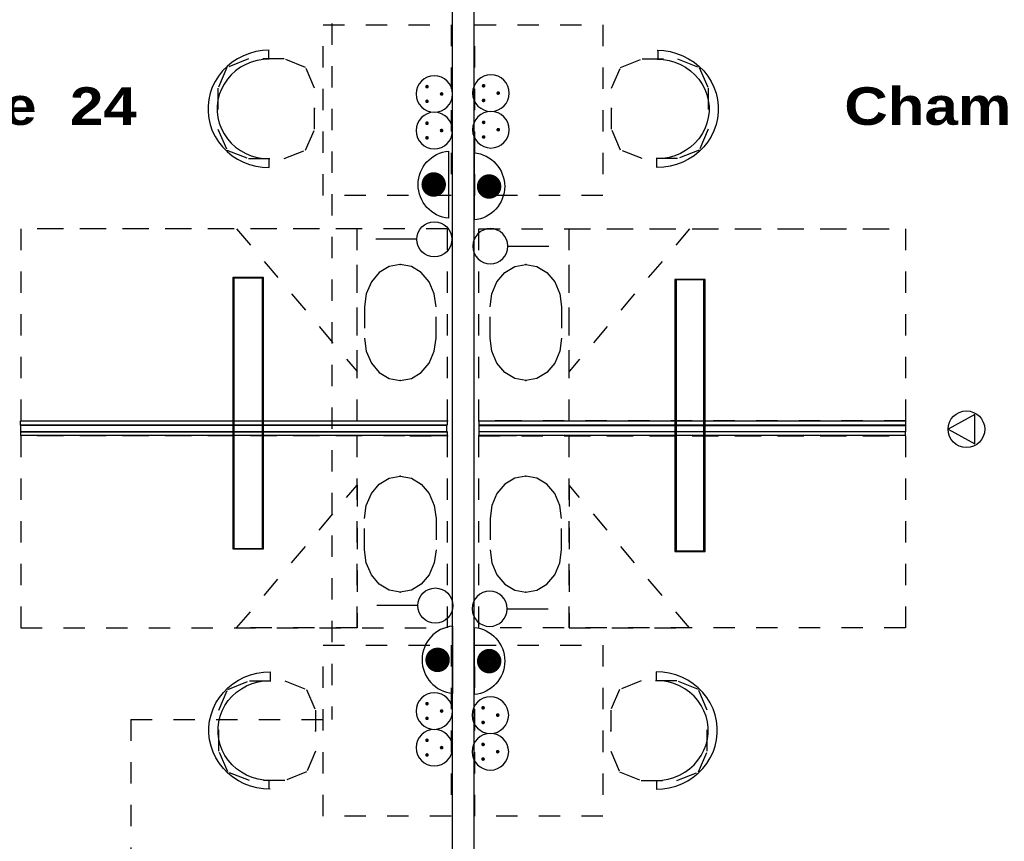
# Model space of a CAD drawing. Header units: millimetres. Extents: x -11.8 to 86.8, y 45.9 to 95.9.
# Tile 85 of 108: x 27.3 to 31.9, y 86.2 to 90. Entities that reach past the tile are written whole.
import ezdxf

# ---------------------------------------------------------------- set-up
doc = ezdxf.new("R2010")
doc.units = ezdxf.units.MM
doc.header["$MEASUREMENT"] = 0
doc.linetypes.add('PC_DASH_1', pattern=[0.055556, 0.027778, -0.027778])
doc.linetypes.add('PC_DASH_5', pattern=[0.069444, 0.027778, -0.041667])
for name, color, linetype in [('Cfa', 1, 'Continuous'), ('CFO', 6, 'Continuous'), ('Structure etage', 7, 'Continuous')]:
    doc.layers.add(name, color=color, linetype=linetype)
doc.styles.get("Standard").update_dxf_attribs({"font": 'BKANT.TTF'})

# ---------------------------------------------------------------- blocks, each defined once
blk = doc.blocks.new('FILMED254')
for points in [[(-0.6382, -0.0753), (0.6368, -0.0753), (0.6368, 0.0667), (-0.6382, 0.0667)], [(-0.6357, -0.0693), (0.6343, -0.0693), (0.6343, 0.0607), (-0.6357, 0.0607)]]:
    blk.add_lwpolyline(points, close=True)
blk = doc.blocks.new('ION')
for p, q in [((-0.196, 0.157), (0.004, -0.209)), ((0.205, 0.157), (-0.196, 0.157)), ((0.004, -0.209), (0.205, 0.157))]:
    blk.add_line(p, q)
blk.add_circle((0.004, 0.041), 0.25)
blk = doc.blocks.new('PCEN')
at = {"const_width": 0.025}
for points in [[(-0.101, 0.359, 1), (-0.076, 0.359, 1)], [(0.099, 0.359, 1), (0.124, 0.359, 1)], [(-0.001, 0.159, 1), (0.024, 0.159, 1)]]:
    blk.add_lwpolyline(points, format="xyb", close=True, dxfattribs=at)
blk.add_circle((0.012, 0.259), 0.25)
blk = doc.blocks.new('SA')
blk.add_line((0.1176, 0.2603), (0.3651, 0.5078))
blk.add_circle((0.0116, 0.1542), 0.15)
blk = doc.blocks.new('ADEC')
blk.add_line((-0.2995, 0.0875), (0.2045, 0.0875))
blk.add_arc((-0.0475, 0.111), 0.2531, 185.33727, 354.66273)
blk = doc.blocks.new('AP2')
at = {"const_width": 0.193}
blk.add_lwpolyline([(-0.088, -0.238, 1), (0.104, -0.238, 1)], format="xyb", close=True, dxfattribs=at)
at = {"xscale": 2.1, "yscale": 2.1, "zscale": 2.1}
blk.add_blockref('ADEC', (0.106, -0.185), dxfattribs=at)
blk = doc.blocks.new('PD_16094')
at = {"layer": 'Structure etage', "color": 0, "linetype": 'PC_DASH_1'}
blk.add_lwpolyline([(28.7538, -8.0214), (28.7538, -8.1679), (28.762, -8.2293), (28.7858, -8.2848), (28.8229, -8.3288), (28.8696, -8.357), (28.9214, -8.3667), (28.9732, -8.357), (29.0199, -8.3288), (29.057, -8.2848), (29.0808, -8.2293), (29.089, -8.1679), (29.089, -8.0214), (29.0808, -7.96), (29.057, -7.9045), (29.0199, -7.8605), (28.9732, -7.8323), (28.9214, -7.8226), (28.8696, -7.8323), (28.8229, -7.8605), (28.7858, -7.9045), (28.762, -7.96), (28.7538, -8.0214)], dxfattribs=at)
at = {"layer": 'Structure etage', "color": 0}
for p in [(28.9214, -7.8226), (28.9214, -8.3667)]:
    blk.add_point(p, dxfattribs=at)
blk = doc.blocks.new('PD_16093')
at = {"layer": 'Structure etage', "color": 0, "linetype": 'PC_DASH_1'}
blk.add_line((28.9655, -8.5551), (29.1419, -8.5551), dxfattribs=at)
for points in [[(29.1419, -8.5551), (29.1419, -7.6551), (27.1419, -7.6551), (27.1419, -8.5551), (29.1419, -8.5551)], [(28.7185, -8.5551), (28.7185, -7.6551), (27.1419, -7.6551), (27.1419, -8.5551), (28.7185, -8.5551)], [(28.7185, -8.3249), (28.7185, -7.6551), (28.1538, -7.6551), (28.7185, -8.3249)]]:
    blk.add_lwpolyline(points, dxfattribs=at)
at = {"layer": 'Structure etage', "color": 0}
blk.add_point((29.1419, -8.5551), dxfattribs=at)
at = {"layer": 'Structure etage'}
blk.add_blockref('PD_16094', (0, 0), dxfattribs=at)
blk = doc.blocks.new('PD_16096')
at = {"layer": 'Structure etage', "color": 0, "linetype": 'PC_DASH_1'}
blk.add_lwpolyline([(28.7538, -9.1601), (28.7538, -9.0136), (28.762, -8.9521), (28.7858, -8.8967), (28.8229, -8.8527), (28.8696, -8.8245), (28.9214, -8.8147), (28.9732, -8.8245), (29.0199, -8.8527), (29.057, -8.8967), (29.0808, -8.9521), (29.089, -9.0136), (29.089, -9.1601), (29.0808, -9.2215), (29.057, -9.277), (29.0199, -9.3209), (28.9732, -9.3492), (28.9214, -9.3589), (28.8696, -9.3492), (28.8229, -9.3209), (28.7858, -9.277), (28.762, -9.2215), (28.7538, -9.1601)], dxfattribs=at)
at = {"layer": 'Structure etage', "color": 0}
for p in [(28.9214, -8.8147), (28.9214, -9.3589)]:
    blk.add_point(p, dxfattribs=at)
blk = doc.blocks.new('PD_16095')
at = {"layer": 'Structure etage', "color": 0, "linetype": 'PC_DASH_1'}
blk.add_line((28.9655, -8.6264), (29.1419, -8.6264), dxfattribs=at)
for points in [[(29.1419, -9.5264), (29.1419, -8.6264), (27.1419, -8.6264), (27.1419, -9.5264), (29.1419, -9.5264)], [(28.7185, -9.5264), (28.7185, -8.6264), (27.1419, -8.6264), (27.1419, -9.5264), (28.7185, -9.5264)], [(28.7185, -8.8566), (28.7185, -9.5264), (28.1538, -9.5264), (28.7185, -8.8566)]]:
    blk.add_lwpolyline(points, dxfattribs=at)
at = {"layer": 'Structure etage', "color": 0}
blk.add_point((29.1419, -8.6264), dxfattribs=at)
at = {"layer": 'Structure etage'}
blk.add_blockref('PD_16096', (0, 0), dxfattribs=at)
blk = doc.blocks.new('PD_16097')
at = {"layer": 'Structure etage', "color": 0}
for points in [[(27.1407, -8.5751), (27.1407, -8.5561), (29.1407, -8.5561), (29.1407, -8.5751), (27.1407, -8.5751)], [(29.1396, -8.6066), (29.1396, -8.5766), (27.1407, -8.5766), (27.1407, -8.6066), (29.1396, -8.6066)], [(27.1427, -8.6241), (27.1427, -8.6051), (29.1407, -8.6051), (29.1407, -8.6241), (27.1427, -8.6241)]]:
    blk.add_lwpolyline(points, dxfattribs=at)
blk = doc.blocks.new('PD_16103')
at = {"layer": 'Structure etage', "color": 0, "linetype": 'PC_DASH_1'}
for p, q in [((28.3026, -6.8199), (28.3026, -6.8589)), ((28.3069, -7.3686), (28.3069, -7.3275))]:
    blk.add_line(p, q, dxfattribs=at)
for points in [[(28.3061, -6.8189), (28.2751, -6.8205), (28.2445, -6.8253), (28.2146, -6.8333), (28.1857, -6.8443), (28.1583, -6.8582), (28.1326, -6.8749), (28.1089, -6.8942), (28.0876, -6.9158), (28.0688, -6.9395), (28.0528, -6.9651), (28.0397, -6.9921), (28.0298, -7.0203), (28.0231, -7.0494), (28.0198, -7.079), (28.0198, -7.1088), (28.0231, -7.1384), (28.0298, -7.1674), (28.0397, -7.1957), (28.0528, -7.2227), (28.0688, -7.2482), (28.0876, -7.2719), (28.1089, -7.2935), (28.1326, -7.3128), (28.1583, -7.3295), (28.1857, -7.3434), (28.2146, -7.3545), (28.2445, -7.3624), (28.2751, -7.3672), (28.3061, -7.3689)], [(28.3061, -6.86), (28.2778, -6.8616), (28.2499, -6.8663), (28.2227, -6.8741), (28.1966, -6.8849), (28.1721, -6.8985), (28.1493, -6.9147), (28.1287, -6.9334), (28.1105, -6.9542), (28.0949, -6.9769), (28.0822, -7.0012), (28.0725, -7.0268), (28.0659, -7.0532), (28.0626, -7.0803), (28.0626, -7.1075), (28.0659, -7.1345), (28.0725, -7.1609), (28.0822, -7.1865), (28.0949, -7.2108), (28.1105, -7.2335), (28.1287, -7.2543), (28.1493, -7.273), (28.1721, -7.2892), (28.1966, -7.3028), (28.2227, -7.3136), (28.2499, -7.3214), (28.2778, -7.3261), (28.3061, -7.3277)], [(28.0664, -6.9964), (28.0664, -7.1891), (28.1084, -7.2863), (28.2098, -7.3266), (28.376, -7.3266), (28.4774, -7.2863), (28.5194, -7.1891), (28.5194, -6.9964), (28.4774, -6.8992), (28.376, -6.8589), (28.2098, -6.8589), (28.1084, -6.8992), (28.0664, -6.9964)]]:
    blk.add_lwpolyline(points, dxfattribs=at)
at = {"layer": 'Structure etage', "color": 0}
blk.add_point((28.5194, -7.0927), dxfattribs=at)
blk = doc.blocks.new('PD_16105')
at = {"layer": 'Structure etage', "color": 0, "linetype": 'PC_DASH_1'}
for p, q in [((28.3111, -9.7319), (28.3111, -9.773)), ((28.3068, -10.2806), (28.3068, -10.2416))]:
    blk.add_line(p, q, dxfattribs=at)
for points in [[(28.3104, -10.2816), (28.2794, -10.28), (28.2487, -10.2752), (28.2188, -10.2672), (28.1899, -10.2562), (28.1625, -10.2423), (28.1368, -10.2255), (28.1131, -10.2063), (28.0918, -10.1847), (28.073, -10.161), (28.057, -10.1354), (28.0439, -10.1084), (28.034, -10.0802), (28.0274, -10.0511), (28.024, -10.0215), (28.024, -9.9917), (28.0274, -9.9621), (28.034, -9.9331), (28.0439, -9.9048), (28.057, -9.8778), (28.073, -9.8523), (28.0918, -9.8286), (28.1131, -9.807), (28.1368, -9.7877), (28.1625, -9.771), (28.1899, -9.757), (28.2188, -9.746), (28.2487, -9.7381), (28.2794, -9.7332), (28.3104, -9.7316)], [(28.3103, -10.2405), (28.282, -10.2389), (28.2541, -10.2342), (28.2269, -10.2264), (28.2009, -10.2156), (28.1763, -10.202), (28.1536, -10.1858), (28.1329, -10.1671), (28.1147, -10.1463), (28.0991, -10.1236), (28.0864, -10.0993), (28.0767, -10.0737), (28.0701, -10.0472), (28.0668, -10.0202), (28.0668, -9.993), (28.0701, -9.966), (28.0767, -9.9396), (28.0864, -9.914), (28.0991, -9.8897), (28.1147, -9.867), (28.1329, -9.8462), (28.1536, -9.8275), (28.1763, -9.8113), (28.2009, -9.7977), (28.2269, -9.7869), (28.2541, -9.7791), (28.282, -9.7744), (28.3103, -9.7728)], [(28.0706, -10.1041), (28.0706, -9.9114), (28.1126, -9.8142), (28.214, -9.7739), (28.3802, -9.7739), (28.4816, -9.8142), (28.5236, -9.9114), (28.5236, -10.1041), (28.4816, -10.2013), (28.3802, -10.2416), (28.214, -10.2416), (28.1126, -10.2013), (28.0706, -10.1041)]]:
    blk.add_lwpolyline(points, dxfattribs=at)
at = {"layer": 'Structure etage', "color": 0}
blk.add_point((28.5236, -10.0077), dxfattribs=at)
blk = doc.blocks.new('PD_16152')
at = {"layer": 'Structure etage', "color": 0, "linetype": 'PC_DASH_1'}
blk.add_lwpolyline([(29.6776, -8.0214), (29.6776, -8.1679), (29.6694, -8.2293), (29.6456, -8.2848), (29.6085, -8.3288), (29.5618, -8.357), (29.51, -8.3667), (29.4582, -8.357), (29.4115, -8.3288), (29.3744, -8.2848), (29.3506, -8.2293), (29.3424, -8.1679), (29.3424, -8.0214), (29.3506, -7.96), (29.3744, -7.9045), (29.4115, -7.8605), (29.4582, -7.8323), (29.51, -7.8226), (29.5618, -7.8323), (29.6085, -7.8605), (29.6456, -7.9045), (29.6694, -7.96), (29.6776, -8.0214)], dxfattribs=at)
at = {"layer": 'Structure etage', "color": 0}
for p in [(29.51, -7.8226), (29.51, -8.3667)]:
    blk.add_point(p, dxfattribs=at)
blk = doc.blocks.new('PD_16151')
at = {"layer": 'Structure etage', "color": 0, "linetype": 'PC_DASH_1'}
blk.add_line((29.4659, -8.5551), (29.2895, -8.5551), dxfattribs=at)
for points in [[(29.2895, -8.5551), (29.2895, -7.6551), (31.2895, -7.6551), (31.2895, -8.5551), (29.2895, -8.5551)], [(29.7129, -8.5551), (29.7129, -7.6551), (31.2895, -7.6551), (31.2895, -8.5551), (29.7129, -8.5551)], [(29.7129, -8.3249), (29.7129, -7.6551), (30.2776, -7.6551), (29.7129, -8.3249)]]:
    blk.add_lwpolyline(points, dxfattribs=at)
at = {"layer": 'Structure etage', "color": 0}
blk.add_point((29.2895, -8.5551), dxfattribs=at)
at = {"layer": 'Structure etage'}
blk.add_blockref('PD_16152', (0, 0), dxfattribs=at)
blk = doc.blocks.new('PD_16154')
at = {"layer": 'Structure etage', "color": 0, "linetype": 'PC_DASH_1'}
blk.add_lwpolyline([(29.6776, -9.1601), (29.6776, -9.0136), (29.6694, -8.9521), (29.6456, -8.8967), (29.6085, -8.8527), (29.5618, -8.8245), (29.51, -8.8147), (29.4582, -8.8245), (29.4115, -8.8527), (29.3744, -8.8967), (29.3506, -8.9521), (29.3424, -9.0136), (29.3424, -9.1601), (29.3506, -9.2215), (29.3744, -9.277), (29.4115, -9.3209), (29.4582, -9.3492), (29.51, -9.3589), (29.5618, -9.3492), (29.6085, -9.3209), (29.6456, -9.277), (29.6694, -9.2215), (29.6776, -9.1601)], dxfattribs=at)
at = {"layer": 'Structure etage', "color": 0}
for p in [(29.51, -8.8147), (29.51, -9.3589)]:
    blk.add_point(p, dxfattribs=at)
blk = doc.blocks.new('PD_16153')
at = {"layer": 'Structure etage', "color": 0, "linetype": 'PC_DASH_1'}
blk.add_line((29.4659, -8.6264), (29.2895, -8.6264), dxfattribs=at)
for points in [[(29.2895, -9.5264), (29.2895, -8.6264), (31.2895, -8.6264), (31.2895, -9.5264), (29.2895, -9.5264)], [(29.7129, -9.5264), (29.7129, -8.6264), (31.2895, -8.6264), (31.2895, -9.5264), (29.7129, -9.5264)], [(29.7129, -8.8566), (29.7129, -9.5264), (30.2776, -9.5264), (29.7129, -8.8566)]]:
    blk.add_lwpolyline(points, dxfattribs=at)
at = {"layer": 'Structure etage', "color": 0}
blk.add_point((29.2895, -8.6264), dxfattribs=at)
at = {"layer": 'Structure etage'}
blk.add_blockref('PD_16154', (0, 0), dxfattribs=at)
blk = doc.blocks.new('PD_16155')
at = {"layer": 'Structure etage', "color": 0}
for points in [[(29.2907, -8.5751), (29.2907, -8.5561), (31.2907, -8.5561), (31.2907, -8.5751), (29.2907, -8.5751)], [(29.2918, -8.6066), (29.2918, -8.5766), (31.2907, -8.5766), (31.2907, -8.6066), (29.2918, -8.6066)], [(29.2907, -8.6241), (29.2907, -8.6051), (31.2887, -8.6051), (31.2887, -8.6241), (29.2907, -8.6241)]]:
    blk.add_lwpolyline(points, dxfattribs=at)
blk = doc.blocks.new('PD_16161')
at = {"layer": 'Structure etage', "color": 0, "linetype": 'PC_DASH_1'}
for p, q in [((30.1288, -6.8199), (30.1288, -6.8589)), ((30.1245, -7.3686), (30.1245, -7.3275))]:
    blk.add_line(p, q, dxfattribs=at)
for points in [[(30.1253, -6.8189), (30.1563, -6.8205), (30.1869, -6.8253), (30.2168, -6.8333), (30.2457, -6.8443), (30.2731, -6.8582), (30.2988, -6.8749), (30.3225, -6.8942), (30.3438, -6.9158), (30.3626, -6.9395), (30.3786, -6.9651), (30.3917, -6.9921), (30.4016, -7.0203), (30.4083, -7.0494), (30.4116, -7.079), (30.4116, -7.1088), (30.4083, -7.1384), (30.4016, -7.1674), (30.3917, -7.1957), (30.3786, -7.2227), (30.3626, -7.2482), (30.3438, -7.2719), (30.3225, -7.2935), (30.2988, -7.3128), (30.2731, -7.3295), (30.2457, -7.3434), (30.2168, -7.3545), (30.1869, -7.3624), (30.1563, -7.3672), (30.1253, -7.3689)], [(30.365, -6.9964), (30.365, -7.1891), (30.323, -7.2863), (30.2216, -7.3266), (30.0554, -7.3266), (29.954, -7.2863), (29.912, -7.1891), (29.912, -6.9964), (29.954, -6.8992), (30.0554, -6.8589), (30.2216, -6.8589), (30.323, -6.8992), (30.365, -6.9964)], [(30.1253, -6.86), (30.1536, -6.8616), (30.1815, -6.8663), (30.2087, -6.8741), (30.2348, -6.8849), (30.2593, -6.8985), (30.2821, -6.9147), (30.3027, -6.9334), (30.3209, -6.9542), (30.3365, -6.9769), (30.3492, -7.0012), (30.3589, -7.0268), (30.3655, -7.0532), (30.3688, -7.0803), (30.3688, -7.1075), (30.3655, -7.1345), (30.3589, -7.1609), (30.3492, -7.1865), (30.3365, -7.2108), (30.3209, -7.2335), (30.3027, -7.2543), (30.2821, -7.273), (30.2593, -7.2892), (30.2348, -7.3028), (30.2087, -7.3136), (30.1815, -7.3214), (30.1536, -7.3261), (30.1253, -7.3277)]]:
    blk.add_lwpolyline(points, dxfattribs=at)
at = {"layer": 'Structure etage', "color": 0}
blk.add_point((29.912, -7.0927), dxfattribs=at)
blk = doc.blocks.new('PD_16163')
at = {"layer": 'Structure etage', "color": 0, "linetype": 'PC_DASH_1'}
for p, q in [((30.1203, -9.7319), (30.1203, -9.773)), ((30.1246, -10.2806), (30.1246, -10.2416))]:
    blk.add_line(p, q, dxfattribs=at)
for points in [[(30.121, -10.2816), (30.152, -10.28), (30.1827, -10.2752), (30.2126, -10.2672), (30.2415, -10.2562), (30.2689, -10.2423), (30.2946, -10.2255), (30.3183, -10.2063), (30.3396, -10.1847), (30.3584, -10.161), (30.3744, -10.1354), (30.3875, -10.1084), (30.3974, -10.0802), (30.404, -10.0511), (30.4074, -10.0215), (30.4074, -9.9917), (30.404, -9.9621), (30.3974, -9.9331), (30.3875, -9.9048), (30.3744, -9.8778), (30.3584, -9.8523), (30.3396, -9.8286), (30.3183, -9.807), (30.2946, -9.7877), (30.2689, -9.771), (30.2415, -9.757), (30.2126, -9.746), (30.1827, -9.7381), (30.152, -9.7332), (30.121, -9.7316)], [(30.3608, -10.1041), (30.3608, -9.9114), (30.3188, -9.8142), (30.2174, -9.7739), (30.0512, -9.7739), (29.9498, -9.8142), (29.9078, -9.9114), (29.9078, -10.1041), (29.9498, -10.2013), (30.0512, -10.2416), (30.2174, -10.2416), (30.3188, -10.2013), (30.3608, -10.1041)], [(30.1211, -10.2405), (30.1494, -10.2389), (30.1773, -10.2342), (30.2045, -10.2264), (30.2305, -10.2156), (30.2551, -10.202), (30.2778, -10.1858), (30.2985, -10.1671), (30.3167, -10.1463), (30.3323, -10.1236), (30.345, -10.0993), (30.3547, -10.0737), (30.3613, -10.0472), (30.3646, -10.0202), (30.3646, -9.993), (30.3613, -9.966), (30.3547, -9.9396), (30.345, -9.914), (30.3323, -9.8897), (30.3167, -9.867), (30.2985, -9.8462), (30.2778, -9.8275), (30.2551, -9.8113), (30.2305, -9.7977), (30.2045, -9.7869), (30.1773, -9.7791), (30.1494, -9.7744), (30.1211, -9.7728)]]:
    blk.add_lwpolyline(points, dxfattribs=at)
at = {"layer": 'Structure etage', "color": 0}
blk.add_point((29.9078, -10.0077), dxfattribs=at)

msp = doc.modelspace()

# ---------------------------------------------------------------- linework, layer by layer
at = {"layer": 'Structure etage', "color": 0, "linetype": 'PC_DASH_5'}
for p, q in [((28.7797, 91.8052), (28.7797, 86.7437)), ((27.837, 86.7437), (27.837, 82.9273)), ((27.837, 86.7437), (28.7797, 86.7437))]:
    msp.add_line(p, q, dxfattribs=at)
at = {"layer": 'Structure etage', "color": 0}
msp.add_lwpolyline([(29.3458, 90.2182), (29.4458, 90.2182), (29.4458, 84.1923), (29.3458, 84.1923), (29.3458, 90.2182)], dxfattribs=at)
at = {"layer": 'Structure etage', "color": 0, "linetype": 'PC_DASH_1'}
for points in [[(29.3391, 89.9992), (29.3391, 89.1992), (28.7391, 89.1992), (28.7391, 89.9992), (29.3391, 89.9992)], [(30.0504, 89.9992), (30.0504, 89.1992), (29.4504, 89.1992), (29.4504, 89.9992), (30.0504, 89.9992)], [(28.7391, 86.2912), (28.7391, 87.0912), (29.3391, 87.0912), (29.3391, 86.2912), (28.7391, 86.2912)], [(29.4504, 86.2912), (29.4504, 87.0912), (30.0504, 87.0912), (30.0504, 86.2912), (29.4504, 86.2912)]]:
    msp.add_lwpolyline(points, dxfattribs=at)

# ---------------------------------------------------------------- block references
at = {"layer": 'Cfa', "xscale": 0.342999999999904, "yscale": 0.342999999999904, "zscale": 0.343, "rotation": 270}
msp.add_blockref('ION', (31.7409, 88.1054), dxfattribs=at)
at = {"layer": 'CFO', "lineweight": -3}
for name, p, xscale, yscale, zscale, rotation in [('PCEN', (29.3487, 89.6792), -0.342999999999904, 0.342999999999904, 0.3430000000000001, 90), ('PCEN', (29.6141, 89.6833), -0.342999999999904, 0.342999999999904, 0.3430000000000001, 90), ('PCEN', (29.3487, 89.5077), -0.342999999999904, 0.342999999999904, 0.3430000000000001, 90), ('PCEN', (29.6141, 89.5118), -0.342999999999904, 0.342999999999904, 0.3430000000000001, 90), ('SA', (29.3242, 89.0494), 0.5488000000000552, 0.5487999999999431, 0.5488000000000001, 134.9999999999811), ('SA', (29.4583, 89.0171), -0.5488000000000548, 0.5487999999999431, 0.5488000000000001, 225.0000000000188), ('SA', (29.3291, 87.3329), 0.5488000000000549, 0.5487999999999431, 0.5488000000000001, 134.9999999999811), ('SA', (29.4547, 87.3177), -0.5488000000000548, 0.5487999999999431, 0.5488000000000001, 225.0000000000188), ('PCEN', (29.3487, 86.7872), -0.342999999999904, 0.342999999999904, 0.3430000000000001, 90), ('PCEN', (29.6116, 86.768), -0.342999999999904, 0.342999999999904, 0.3430000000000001, 90), ('PCEN', (29.3487, 86.6157), -0.342999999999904, 0.342999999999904, 0.3430000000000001, 90), ('PCEN', (29.6116, 86.5965), -0.342999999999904, 0.342999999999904, 0.3430000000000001, 90)]:
    msp.add_blockref(name, p, dxfattribs=dict(at, xscale=xscale, yscale=yscale, zscale=zscale, rotation=rotation))
at = {"layer": 'CFO', "yscale": 0.2975528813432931, "zscale": 0.2975528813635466}
for p, xscale, rotation in [((29.3278, 89.2485), -0.297552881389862, 270), ((29.4459, 89.2439), -0.297552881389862, 90), ((29.3462, 87.0254), 0.297552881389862, 270), ((29.4463, 87.0194), -0.297552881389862, 90)]:
    msp.add_blockref('AP2', p, dxfattribs=dict(at, xscale=xscale, rotation=rotation))
at = {"layer": 'CFO', "xscale": -1, "rotation": 90}
msp.add_blockref('FILMED254', (28.3827, 88.1782), dxfattribs=at)
at = {"layer": 'CFO', "rotation": 270}
msp.add_blockref('FILMED254', (30.4633, 88.1682), dxfattribs=at)
at = {"layer": 'Structure etage'}
for name in ['PD_16103', 'PD_16161', 'PD_16093', 'PD_16151', 'PD_16097', 'PD_16155', 'PD_16095', 'PD_16153', 'PD_16105', 'PD_16163']:
    msp.add_blockref(name, (0.1791, 96.6988), dxfattribs=at)

# ---------------------------------------------------------------- texts
at = {"layer": 'Structure etage', "color": 0, "char_height": 0.176205, "width": 1.693333, "attachment_point": 1}
for s, insert in [('{\\fArial Black|b0|i0|c0|p34;Chambre  24}', (26.1738, 89.7066)), ('{\\fArial Black|b0|i0|c0|p34;Chambre  23}', (31.1824, 89.7066))]:
    msp.add_mtext(s, dxfattribs=dict(at, insert=insert))

doc.saveas('drawing.dxf')
